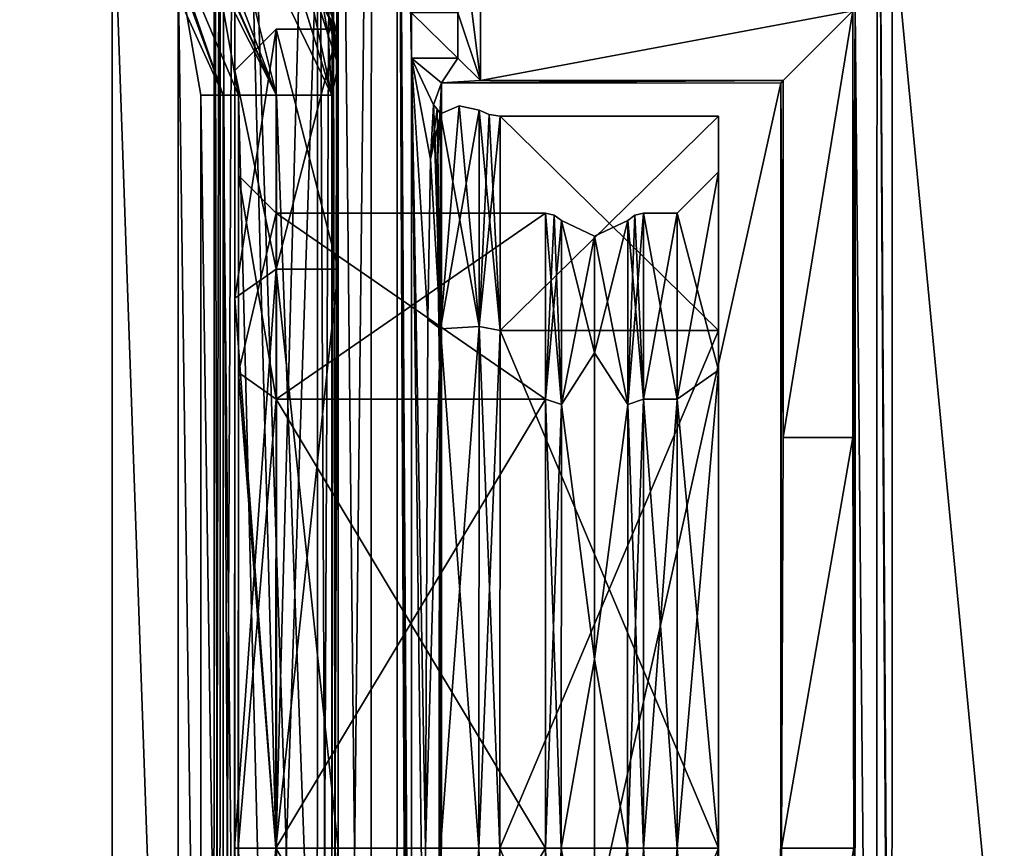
# Model space of a CAD drawing. Header units: metres. Extents: x -205 to 205, y -82 to 82.
# Tile 26 of 256: x -181 to -157, y 0 to 20. Entities that reach past the tile are written whole.
import ezdxf

# ---------------------------------------------------------------- set-up
doc = ezdxf.new("R2010")
doc.units = ezdxf.units.M
doc.layers.add('solid_PRT0003', color=7, linetype='CONTINUOUS')

msp = doc.modelspace()

# ---------------------------------------------------------------- linework, layer by layer
at = {"layer": 'solid_PRT0003'}
for points in [[(-200, -75), (-200, 75), (0, 75)], [(0, -75), (-200, -75), (0, 75)], [(-176.501572, -37.488373, 74.5), (-176.355133, -37.488392, 74.853554), (-176.490875, 37.511627, 74.5)], [(-176.501572, -37.488373, 73.5), (-176.501572, -37.488373, 74.5), (-176.490875, 37.511627, 74.5)], [(-176.490875, 37.511627, 73.5), (-176.501572, -37.488373, 73.5), (-176.490875, 37.511627, 74.5)], [(-176.490875, 37.511627, 73.5), (-176.344421, 37.511608, 73.146446), (-176.501572, -37.488373, 73.5)], [(-176.501572, -37.488373, 55.5), (-176.490875, 37.511627, 55.5), (-176.344421, 37.511608, 55.146446)], [(-176.501572, -37.488373, 55.5), (-176.490875, 37.511627, 56.5), (-176.490875, 37.511627, 55.5)], [(-176.501572, -37.488373, 56.5), (-176.490875, 37.511627, 56.5), (-176.501572, -37.488373, 55.5)], [(-176.355133, -37.488392, 56.853554), (-176.490875, 37.511627, 56.5), (-176.501572, -37.488373, 56.5)], [(-176.501572, -37.488373, 64.5), (-176.490875, 37.511627, 64.5), (-176.344421, 37.511608, 64.146446)], [(-176.501572, -37.488373, 64.5), (-176.490875, 37.511627, 65.5), (-176.490875, 37.511627, 64.5)], [(-176.355133, -37.488392, 65.853554), (-176.490875, 37.511627, 65.5), (-176.501572, -37.488373, 65.5)], [(-176.501572, -37.488373, 64.5), (-176.501572, -37.488373, 65.5), (-176.490875, 37.511627, 65.5)], [(-176.490875, 37.511627, 47.5), (-176.501572, -37.488373, 47.5), (-176.355133, -37.488392, 47.853554)], [(-176.490875, 37.511627, 47.5), (-176.501572, -37.488373, 46.5), (-176.501572, -37.488373, 47.5)], [(-176.490875, 37.511627, 46.5), (-176.344421, 37.511608, 46.146446), (-176.501572, -37.488373, 46.5)], [(-176.490875, 37.511627, 47.5), (-176.490875, 37.511627, 46.5), (-176.501572, -37.488373, 46.5)], [(-176.344421, 37.511608, 73.146446), (-176.355133, -37.488392, 73.146446), (-176.501572, -37.488373, 73.5)], [(-176.501572, -37.488373, 55.5), (-176.344421, 37.511608, 55.146446), (-176.355133, -37.488392, 55.146446)], [(-176.355133, -37.488392, 64.146446), (-176.501572, -37.488373, 64.5), (-176.344421, 37.511608, 64.146446)], [(-176.344421, 37.511608, 46.146446), (-176.355133, -37.488392, 46.146446), (-176.501572, -37.488373, 46.5)], [(-176.355133, -37.488392, 74.853554), (-176.344421, 37.511608, 74.853554), (-176.490875, 37.511627, 74.5)], [(-176.355133, -37.488392, 56.853554), (-176.344421, 37.511608, 56.853554), (-176.490875, 37.511627, 56.5)], [(-176.355133, -37.488392, 65.853554), (-176.344421, 37.511608, 65.853554), (-176.490875, 37.511627, 65.5)], [(-176.344421, 37.511608, 47.853554), (-176.490875, 37.511627, 47.5), (-176.355133, -37.488392, 47.853554)], [(-176.344421, 37.511608, 47.853554), (-176.355133, -37.488392, 47.853554), (-176.001572, -37.488441, 48)], [(-176.344421, 37.511608, 73.146446), (-175.990875, 37.511555, 73), (-176.355133, -37.488392, 73.146446)], [(-176.355133, -37.488392, 56.853554), (-176.001572, -37.488441, 57), (-176.344421, 37.511608, 56.853554)], [(-176.355133, -37.488392, 55.146446), (-176.344421, 37.511608, 55.146446), (-175.990875, 37.511555, 55)], [(-176.355133, -37.488392, 64.146446), (-176.344421, 37.511608, 64.146446), (-175.990875, 37.511555, 64)], [(-176.355133, -37.488392, 65.853554), (-176.001572, -37.488441, 66), (-176.344421, 37.511608, 65.853554)], [(-176.344421, 37.511608, 46.146446), (-175.990875, 37.511555, 46), (-176.355133, -37.488392, 46.146446)], [(-176.355133, -37.488392, 74.853554), (-176.001572, -37.488441, 75), (-176.344421, 37.511608, 74.853554)], [(-176.355133, -37.488392, 73.146446), (-175.990875, 37.511555, 73), (-176.001572, -37.488441, 73)], [(-176.355133, -37.488392, 55.146446), (-175.990875, 37.511555, 55), (-176.001572, -37.488441, 55)], [(-176.355133, -37.488392, 64.146446), (-175.990875, 37.511555, 64), (-176.001572, -37.488441, 64)], [(-176.355133, -37.488392, 46.146446), (-175.990875, 37.511555, 46), (-176.001572, -37.488441, 46)], [(-176.344421, 37.511608, 47.853554), (-176.001572, -37.488441, 48), (-175.990875, 37.511555, 48)], [(-176.344421, 37.511608, 56.853554), (-176.001572, -37.488441, 57), (-175.990875, 37.511555, 57)], [(-176.344421, 37.511608, 65.853554), (-176.001572, -37.488441, 66), (-175.990875, 37.511555, 66)], [(-176.344421, 37.511608, 74.853554), (-176.001572, -37.488441, 75), (-175.990875, 37.511555, 75)], [(-175.990875, 37.511555, 48), (-176.001572, -37.488441, 48), (-173.490875, 37.5112, 48)], [(-175.990875, 37.511555, 57), (-176.001572, -37.488441, 57), (-173.490875, 37.5112, 57)], [(-175.990875, 37.511555, 66), (-176.001572, -37.488441, 66), (-173.490875, 37.5112, 66)], [(-175.990875, 37.511555, 73), (-173.501572, -37.4888, 73), (-176.001572, -37.488441, 73)], [(-175.990875, 37.511555, 55), (-173.501572, -37.4888, 55), (-176.001572, -37.488441, 55)], [(-175.990875, 37.511555, 64), (-173.501572, -37.4888, 64), (-176.001572, -37.488441, 64)], [(-173.990875, 37.511272, 46), (-176.001572, -37.488441, 46), (-175.990875, 37.511555, 46)], [(-174.001572, -37.488728, 75), (-175.990875, 37.511555, 75), (-176.001572, -37.488441, 75)], [(-173.990875, 37.511272, 46), (-174.001572, -37.488728, 46), (-176.001572, -37.488441, 46)], [(-176.001572, -37.488441, 48), (-173.501572, -37.4888, 48), (-173.490875, 37.5112, 48)], [(-173.501572, -37.4888, 57), (-173.490875, 37.5112, 57), (-176.001572, -37.488441, 57)], [(-176.001572, -37.488441, 66), (-173.501572, -37.4888, 66), (-173.490875, 37.5112, 66)], [(-175.990875, 37.511555, 55), (-173.490875, 37.5112, 55), (-173.501572, -37.4888, 55)], [(-175.990875, 37.511555, 64), (-173.490875, 37.5112, 64), (-173.501572, -37.4888, 64)], [(-175.990875, 37.511555, 73), (-173.490875, 37.5112, 73), (-173.501572, -37.4888, 73)], [(-173.990875, 37.511272, 75), (-175.990875, 37.511555, 75), (-174.001572, -37.488728, 75)], [(-173.637329, 37.511219, 45.853554), (-174.001572, -37.488728, 46), (-173.990875, 37.511272, 46)], [(-173.648026, -37.488777, 75.146446), (-173.990875, 37.511272, 75), (-174.001572, -37.488728, 75)], [(-173.637329, 37.511219, 45.853554), (-173.648026, -37.488777, 45.853554), (-174.001572, -37.488728, 46)], [(-173.637329, 37.511219, 75.146446), (-173.990875, 37.511272, 75), (-173.648026, -37.488777, 75.146446)], [(-173.637329, 37.511219, 45.853554), (-173.490875, 37.5112, 45.5), (-173.648026, -37.488777, 45.853554)], [(-173.637329, 37.511219, 75.146446), (-173.648026, -37.488777, 75.146446), (-173.501572, -37.4888, 75.5)], [(-173.648026, -37.488777, 45.853554), (-173.490875, 37.5112, 45.5), (-173.501572, -37.4888, 45.5)], [(-173.637329, 37.511219, 75.146446), (-173.501572, -37.4888, 75.5), (-173.490875, 37.5112, 75.5)], [(-173.501572, -37.4888, 107), (-173.490875, 37.5112, 108.5), (-173.490875, 37.5112, 107)], [(-173.501572, -37.4888, 107), (-173.490875, 37.5112, 107), (-172.701584, -37.488914, 106.5)], [(-173.501572, -37.4888, 106), (-172.690872, 37.511086, 106.5), (-173.490875, 37.5112, 106)], [(-173.501572, -37.4888, 48), (-173.490875, 37.5112, 55), (-173.490875, 37.5112, 48)], [(-173.501572, -37.4888, 55), (-173.490875, 37.5112, 55), (-173.501572, -37.4888, 48)], [(-173.501572, -37.4888, 57), (-173.490875, 37.5112, 64), (-173.490875, 37.5112, 57)], [(-173.501572, -37.4888, 64), (-173.490875, 37.5112, 64), (-173.501572, -37.4888, 57)], [(-173.501572, -37.4888, 66), (-173.490875, 37.5112, 73), (-173.490875, 37.5112, 66)], [(-173.501572, -37.4888, 66), (-173.501572, -37.4888, 73), (-173.490875, 37.5112, 73)], [(-173.501572, -37.4888, 108.5), (-88.490875, 37.499069, 108.5), (-173.490875, 37.5112, 108.5)], [(-173.501572, -37.4888, 108.5), (-173.490875, 37.5112, 108.5), (-173.501572, -37.4888, 107)], [(-173.501572, -37.4888, 105), (-173.490875, 37.5112, 106), (-173.490875, 37.5112, 105)], [(-173.501572, -37.4888, 105), (-173.501572, -37.4888, 106), (-173.490875, 37.5112, 106)], [(-172.701584, -37.488914, 104.5), (-173.501572, -37.4888, 105), (-173.490875, 37.5112, 105)], [(-173.501572, -37.4888, 103), (-173.490875, 37.5112, 104), (-173.490875, 37.5112, 103)], [(-173.501572, -37.4888, 104), (-173.490875, 37.5112, 104), (-173.501572, -37.4888, 103)], [(-172.690872, 37.511086, 104.5), (-173.490875, 37.5112, 104), (-173.501572, -37.4888, 104)], [(-172.701584, -37.488914, 102.5), (-173.501572, -37.4888, 103), (-173.490875, 37.5112, 103)], [(-173.501572, -37.4888, 101), (-173.490875, 37.5112, 102), (-173.490875, 37.5112, 101)], [(-173.501572, -37.4888, 102), (-173.490875, 37.5112, 102), (-173.501572, -37.4888, 101)], [(-172.690872, 37.511086, 102.5), (-173.490875, 37.5112, 102), (-173.501572, -37.4888, 102)], [(-172.701584, -37.488914, 100.5), (-173.501572, -37.4888, 101), (-173.490875, 37.5112, 101)], [(-173.501572, -37.4888, 99), (-173.490875, 37.5112, 100), (-173.490875, 37.5112, 99)], [(-173.501572, -37.4888, 100), (-173.490875, 37.5112, 100), (-173.501572, -37.4888, 99)], [(-172.690872, 37.511086, 100.5), (-173.490875, 37.5112, 100), (-173.501572, -37.4888, 100)], [(-172.701584, -37.488914, 98.5), (-173.501572, -37.4888, 99), (-173.490875, 37.5112, 99)], [(-173.501572, -37.4888, 97), (-173.490875, 37.5112, 98), (-173.490875, 37.5112, 97)], [(-173.501572, -37.4888, 98), (-173.490875, 37.5112, 98), (-173.501572, -37.4888, 97)], [(-172.690872, 37.511086, 98.5), (-173.490875, 37.5112, 98), (-173.501572, -37.4888, 98)], [(-172.701584, -37.488914, 96.5), (-173.501572, -37.4888, 97), (-173.490875, 37.5112, 97)], [(-173.501572, -37.4888, 95), (-173.490875, 37.5112, 96), (-173.490875, 37.5112, 95)], [(-173.501572, -37.4888, 96), (-173.490875, 37.5112, 96), (-173.501572, -37.4888, 95)], [(-172.690872, 37.511086, 96.5), (-173.490875, 37.5112, 96), (-173.501572, -37.4888, 96)], [(-172.701584, -37.488914, 94.5), (-173.501572, -37.4888, 95), (-173.490875, 37.5112, 95)], [(-173.501572, -37.4888, 93), (-173.490875, 37.5112, 94), (-173.490875, 37.5112, 93)], [(-173.501572, -37.4888, 94), (-173.490875, 37.5112, 94), (-173.501572, -37.4888, 93)], [(-172.690872, 37.511086, 94.5), (-173.490875, 37.5112, 94), (-173.501572, -37.4888, 94)], [(-172.701584, -37.488914, 92.5), (-173.501572, -37.4888, 93), (-173.490875, 37.5112, 93)], [(-173.501572, -37.4888, 91), (-173.490875, 37.5112, 92), (-173.490875, 37.5112, 91)], [(-173.501572, -37.4888, 92), (-173.490875, 37.5112, 92), (-173.501572, -37.4888, 91)], [(-172.690872, 37.511086, 92.5), (-173.490875, 37.5112, 92), (-173.501572, -37.4888, 92)], [(-172.701584, -37.488914, 90.5), (-173.501572, -37.4888, 91), (-173.490875, 37.5112, 91)], [(-173.501572, -37.4888, 89), (-173.490875, 37.5112, 90), (-173.490875, 37.5112, 89)], [(-173.501572, -37.4888, 90), (-173.490875, 37.5112, 90), (-173.501572, -37.4888, 89)], [(-172.690872, 37.511086, 90.5), (-173.490875, 37.5112, 90), (-173.501572, -37.4888, 90)], [(-172.701584, -37.488914, 88.5), (-173.501572, -37.4888, 89), (-173.490875, 37.5112, 89)], [(-173.501572, -37.4888, 87), (-173.490875, 37.5112, 88), (-173.490875, 37.5112, 87)], [(-173.501572, -37.4888, 88), (-173.490875, 37.5112, 88), (-173.501572, -37.4888, 87)], [(-172.690872, 37.511086, 88.5), (-173.490875, 37.5112, 88), (-173.501572, -37.4888, 88)], [(-172.701584, -37.488914, 86.5), (-173.501572, -37.4888, 87), (-173.490875, 37.5112, 87)], [(-173.501572, -37.4888, 85), (-173.490875, 37.5112, 86), (-173.490875, 37.5112, 85)], [(-173.501572, -37.4888, 86), (-173.490875, 37.5112, 86), (-173.501572, -37.4888, 85)], [(-172.690872, 37.511086, 86.5), (-173.490875, 37.5112, 86), (-173.501572, -37.4888, 86)], [(-172.701584, -37.488914, 84.5), (-173.501572, -37.4888, 85), (-173.490875, 37.5112, 85)], [(-173.501572, -37.4888, 83), (-173.490875, 37.5112, 84), (-173.490875, 37.5112, 83)], [(-173.501572, -37.4888, 84), (-173.490875, 37.5112, 84), (-173.501572, -37.4888, 83)], [(-172.690872, 37.511086, 84.5), (-173.490875, 37.5112, 84), (-173.501572, -37.4888, 84)], [(-172.701584, -37.488914, 82.5), (-173.501572, -37.4888, 83), (-173.490875, 37.5112, 83)], [(-173.501572, -37.4888, 81), (-173.490875, 37.5112, 82), (-173.490875, 37.5112, 81)], [(-173.501572, -37.4888, 82), (-173.490875, 37.5112, 82), (-173.501572, -37.4888, 81)], [(-172.690872, 37.511086, 82.5), (-173.490875, 37.5112, 82), (-173.501572, -37.4888, 82)], [(-172.701584, -37.488914, 80.5), (-173.501572, -37.4888, 81), (-173.490875, 37.5112, 81)], [(-173.501572, -37.4888, 79), (-173.490875, 37.5112, 80), (-173.490875, 37.5112, 79)], [(-173.501572, -37.4888, 80), (-173.490875, 37.5112, 80), (-173.501572, -37.4888, 79)], [(-172.690872, 37.511086, 80.5), (-173.490875, 37.5112, 80), (-173.501572, -37.4888, 80)], [(-172.701584, -37.488914, 78.5), (-173.501572, -37.4888, 79), (-173.490875, 37.5112, 79)], [(-173.501572, -37.4888, 77), (-173.490875, 37.5112, 78), (-173.490875, 37.5112, 77)], [(-173.501572, -37.4888, 78), (-173.490875, 37.5112, 78), (-173.501572, -37.4888, 77)], [(-172.690872, 37.511086, 78.5), (-173.490875, 37.5112, 78), (-173.501572, -37.4888, 78)], [(-172.701584, -37.488914, 76.5), (-173.501572, -37.4888, 77), (-173.490875, 37.5112, 77)], [(-173.501572, -37.4888, 75.5), (-173.490875, 37.5112, 76), (-173.490875, 37.5112, 75.5)], [(-173.501572, -37.4888, 76), (-173.490875, 37.5112, 76), (-173.501572, -37.4888, 75.5)], [(-172.690872, 37.511086, 76.5), (-173.490875, 37.5112, 76), (-173.501572, -37.4888, 76)], [(-173.496231, 0.0112, 44.299999), (-173.501572, -37.4888, 45.5), (-173.490875, 37.5112, 45.5)], [(-172.701584, -37.488914, 106.5), (-172.690872, 37.511086, 106.5), (-173.501572, -37.4888, 106)], [(-172.690872, 37.511086, 104.5), (-173.501572, -37.4888, 104), (-172.701584, -37.488914, 104.5)], [(-172.690872, 37.511086, 102.5), (-173.501572, -37.4888, 102), (-172.701584, -37.488914, 102.5)], [(-172.690872, 37.511086, 100.5), (-173.501572, -37.4888, 100), (-172.701584, -37.488914, 100.5)], [(-172.690872, 37.511086, 98.5), (-173.501572, -37.4888, 98), (-172.701584, -37.488914, 98.5)], [(-172.690872, 37.511086, 96.5), (-173.501572, -37.4888, 96), (-172.701584, -37.488914, 96.5)], [(-172.690872, 37.511086, 94.5), (-173.501572, -37.4888, 94), (-172.701584, -37.488914, 94.5)], [(-172.690872, 37.511086, 92.5), (-173.501572, -37.4888, 92), (-172.701584, -37.488914, 92.5)], [(-172.690872, 37.511086, 90.5), (-173.501572, -37.4888, 90), (-172.701584, -37.488914, 90.5)], [(-172.690872, 37.511086, 88.5), (-173.501572, -37.4888, 88), (-172.701584, -37.488914, 88.5)], [(-172.690872, 37.511086, 86.5), (-173.501572, -37.4888, 86), (-172.701584, -37.488914, 86.5)], [(-172.690872, 37.511086, 84.5), (-173.501572, -37.4888, 84), (-172.701584, -37.488914, 84.5)], [(-172.690872, 37.511086, 82.5), (-173.501572, -37.4888, 82), (-172.701584, -37.488914, 82.5)], [(-172.690872, 37.511086, 80.5), (-173.501572, -37.4888, 80), (-172.701584, -37.488914, 80.5)], [(-172.690872, 37.511086, 78.5), (-173.501572, -37.4888, 78), (-172.701584, -37.488914, 78.5)], [(-172.690872, 37.511086, 76.5), (-173.501572, -37.4888, 76), (-172.701584, -37.488914, 76.5)], [(-173.501572, -37.4888, 108.5), (-88.501579, -37.500927, 108.5), (-88.490875, 37.499069, 108.5)], [(-173.494232, 14.011911, 38.500713), (-173.496231, 0.0112, 44.299999), (-173.490875, 37.5112, 45.5)], [(-173.493408, 19.811199, 24.5), (-173.494232, 14.011911, 38.500713), (-173.490875, 37.5112, 45.5)], [(-173.493408, 19.811199, 24.5), (-173.490875, 37.5112, 45.5), (-173.49324, 20.986637, 14.774105)], [(-172.701584, -37.488914, 106.5), (-173.490875, 37.5112, 107), (-172.690872, 37.511086, 106.5)], [(-172.690872, 37.511086, 104.5), (-172.701584, -37.488914, 104.5), (-173.490875, 37.5112, 105)], [(-172.690872, 37.511086, 102.5), (-172.701584, -37.488914, 102.5), (-173.490875, 37.5112, 103)], [(-172.690872, 37.511086, 100.5), (-172.701584, -37.488914, 100.5), (-173.490875, 37.5112, 101)], [(-172.690872, 37.511086, 98.5), (-172.701584, -37.488914, 98.5), (-173.490875, 37.5112, 99)], [(-172.690872, 37.511086, 96.5), (-172.701584, -37.488914, 96.5), (-173.490875, 37.5112, 97)], [(-172.690872, 37.511086, 94.5), (-172.701584, -37.488914, 94.5), (-173.490875, 37.5112, 95)], [(-172.690872, 37.511086, 92.5), (-172.701584, -37.488914, 92.5), (-173.490875, 37.5112, 93)], [(-172.690872, 37.511086, 90.5), (-172.701584, -37.488914, 90.5), (-173.490875, 37.5112, 91)], [(-172.690872, 37.511086, 88.5), (-172.701584, -37.488914, 88.5), (-173.490875, 37.5112, 89)], [(-172.690872, 37.511086, 86.5), (-172.701584, -37.488914, 86.5), (-173.490875, 37.5112, 87)], [(-172.690872, 37.511086, 84.5), (-172.701584, -37.488914, 84.5), (-173.490875, 37.5112, 85)], [(-172.690872, 37.511086, 82.5), (-172.701584, -37.488914, 82.5), (-173.490875, 37.5112, 83)], [(-172.690872, 37.511086, 80.5), (-172.701584, -37.488914, 80.5), (-173.490875, 37.5112, 81)], [(-172.690872, 37.511086, 78.5), (-172.701584, -37.488914, 78.5), (-173.490875, 37.5112, 79)], [(-172.690872, 37.511086, 76.5), (-172.701584, -37.488914, 76.5), (-173.490875, 37.5112, 77)], [(-172.074066, -37.489002, 108.410858), (-171.724167, -37.489052, 75), (-172.063354, 37.510998, 108.410858)], [(-89.929092, -37.500725, 108.410858), (-172.074066, -37.489002, 108.410858), (-172.063354, 37.510998, 108.410858)], [(-172.063354, 37.510998, 108.410858), (-171.723694, -34.102295, 75), (-171.723206, -30.731848, 75)], [(-171.721695, -20.186899, 75), (-172.063354, 37.510998, 108.410858), (-171.723206, -30.731848, 75)], [(-172.063354, 37.510998, 108.410858), (-171.724167, -37.489052, 75), (-171.723694, -34.102295, 75)], [(-171.716095, 19.1131, 75), (-171.715942, 20.208792, 75), (-172.063354, 37.510998, 108.410858)], [(-171.721542, -19.091208, 75), (-171.716095, 19.1131, 75), (-172.063354, 37.510998, 108.410858)], [(-171.721695, -20.186899, 75), (-171.721542, -19.091208, 75), (-172.063354, 37.510998, 108.410858)], [(-89.918396, 37.499275, 108.410858), (-89.929092, -37.500725, 108.410858), (-172.063354, 37.510998, 108.410858)], [(-160.46344, 34.984535, 6), (-160.993332, 20.309416, 6), (-160.475693, -34.955418, 6)], [(-160.106293, -27.361235, 6), (-160.46344, 34.984535, 6), (-160.475693, -34.955418, 6)], [(-160.46344, 34.984535, 6), (-160.106293, -27.361235, 6), (-160.105438, -22.619862, 6)], [(-160.105438, -22.619862, 6), (-160.099167, 22.638765, 6), (-160.46344, 34.984535, 6)], [(-178.959885, -24.12355, 1.5), (-178.959885, 24.12355, 1.5), (-187.110992, 33.837666, 1.5)], [(-187.110992, -33.837666, 1.5), (-178.959885, -24.12355, 1.5), (-187.110992, 33.837666, 1.5)], [(-178.016632, 24.915033, 2.587901), (-174.98381, 18.216194, 3.112886), (-177.676941, 25.200066, 3.0093)], [(-176.407806, 23.930561, 3.200136), (-177.676941, 25.200066, 3.0093), (-174.98381, 18.216194, 3.112886)], [(-178.016632, 24.915033, 2.587901), (-178.267761, 24.704315, 2.071429), (-174.98381, 18.216194, 3.112886)], [(-178.267761, 24.704315, 2.071429), (-176.514999, 21.668451, 2.071429), (-174.98381, 18.216194, 3.112886)], [(-178.550415, 24.467134, 1.654846), (-178.959885, 24.12355, 1.5), (-176.275269, 18.216194, 1.654846)], [(-178.550415, 24.467134, 1.654846), (-176.275269, 18.216194, 1.654846), (-175.906281, 18.216194, 2.071429)], [(-178.550415, 24.467134, 1.654846), (-175.906281, 18.216194, 2.071429), (-176.514999, 21.668451, 2.071429)], [(-177.364029, -21.359428, 1.5), (-177.364029, 21.359428, 1.5), (-178.959885, 24.12355, 1.5)], [(-176.275269, 18.216194, 1.654846), (-178.959885, 24.12355, 1.5), (-177.364029, 21.359428, 1.5)], [(-178.959885, -24.12355, 1.5), (-177.364029, -21.359428, 1.5), (-178.959885, 24.12355, 1.5)], [(-176.407806, 23.930561, 3.200136), (-174.98381, 18.216194, 3.112886), (-173.647507, 18.216194, 3.5)], [(-174.957489, 22.47983, 3.446286), (-176.407806, 23.930561, 3.200136), (-173.647507, 18.216194, 3.5)], [(-160.099167, 22.638765, 6), (-160.105438, -22.619862, 6), (-155.999115, -20.249985, 6)], [(-160.099167, 22.638765, 6), (-155.999115, -20.249985, 6), (-155.993332, 20.267391, 6)], [(-174.429688, 21.857737, 3.490065), (-174.957489, 22.47983, 3.446286), (-173.647507, 18.216194, 3.5)], [(-173.496017, 19.662195, 13.83226), (-174.907761, 22.445351, 12.646502), (-174.957489, 22.47983, 12.5)], [(-173.873688, 20.857157, 12.5), (-173.496017, 19.662195, 13.83226), (-174.957489, 22.47983, 12.5)], [(-173.496017, 19.662195, 13.83226), (-174.783264, 22.413204, 12.882648), (-174.907761, 22.445351, 12.646502)], [(-173.496017, 19.662195, 13.83226), (-173.526382, 20.99523, 14.375245), (-174.783264, 22.413204, 12.882648)], [(-176.514999, 21.668451, 2.071429), (-175.906281, 18.216194, 2.071429), (-174.98381, 18.216194, 3.112886)], [(-173.733383, 19.670177, 3.5), (-174.429688, 21.857737, 3.490065), (-173.647507, 18.216194, 3.5)], [(-173.733383, 19.670177, 3.5), (-173.995865, 21.12908, 3.5), (-174.429688, 21.857737, 3.490065)], [(-176.809784, -18.216194, 1.5), (-176.809784, 18.216194, 1.5), (-177.364029, 21.359428, 1.5)], [(-176.275269, 18.216194, 1.654846), (-177.364029, 21.359428, 1.5), (-176.809784, 18.216194, 1.5)], [(-177.364029, -21.359428, 1.5), (-176.809784, -18.216194, 1.5), (-177.364029, 21.359428, 1.5)], [(-173.620651, 20.065134, 3.5), (-173.995865, 21.12908, 3.5), (-173.733383, 19.670177, 3.5)], [(-173.49324, 20.986637, 14.774105), (-173.526382, 20.99523, 14.375245), (-173.496017, 19.662195, 13.83226)], [(-173.493454, 19.472075, 13.824964), (-173.49324, 20.986637, 14.774105), (-173.496017, 19.662195, 13.83226)], [(-173.493408, 19.811199, 24.5), (-173.49324, 20.986637, 14.774105), (-173.493454, 19.472075, 13.824964)], [(-173.873688, 20.857157, 12.5), (-173.49353, 18.944086, 12.500001), (-173.496017, 19.662195, 13.83226)], [(-173.49353, 18.944086, 3.5), (-173.49353, 18.944086, 12.500001), (-173.873688, 20.857157, 12.5)], [(-173.620651, 20.065134, 3.5), (-173.49353, 18.944086, 3.5), (-173.873688, 20.857157, 12.5)], [(-170.292725, 20.511312, 40.311337), (-170.595505, 20.208633, 75), (-170.051178, 18.568306, 12.6)], [(-170.292725, 20.511312, 40.311337), (-170.051178, 18.568306, 12.6), (-170.050934, 20.253111, 12.6)], [(-161.050934, 20.251827, 12.6), (-170.050934, 20.253111, 12.6), (-170.051178, 18.568306, 12.6)], [(-161.050934, 20.251827, 12.6), (-170.051178, 18.568306, 12.6), (-162.735977, 18.567263, 12.6)], [(-161.050934, 20.251827, 12.6), (-162.737213, 9.941432, 12.6), (-161.052414, 9.941192, 12.6)], [(-161.050934, 20.251827, 12.6), (-162.735977, 18.567263, 12.6), (-162.737213, 9.941432, 12.6)], [(-161.050934, 20.251827, 12.6), (-161.052414, 9.941192, 12.6), (-160.993332, 20.309416, 6)], [(-161.0224, 0.00942, 9), (-160.993332, 20.309416, 6), (-161.052414, 9.941192, 12.6)], [(-161.0224, 0.00942, 9), (-160.99913, -20.290583, 6), (-160.993332, 20.309416, 6)], [(-160.993332, 20.309416, 6), (-160.99913, -20.290583, 6), (-160.475693, -34.955418, 6)], [(-173.620651, 20.065134, 3.5), (-173.733383, 19.670177, 3.5), (-173.49353, 18.944086, 3.5)], [(-170.595657, 19.11294, 75), (-171.715942, 20.208792, 75), (-171.716095, 19.1131, 75)], [(-170.595657, 19.11294, 75), (-170.595505, 20.208633, 75), (-171.715942, 20.208792, 75)], [(-170.051178, 18.568306, 12.6), (-170.595505, 20.208633, 75), (-170.595657, 19.11294, 75)], [(-174.993408, 19.811415, 24.5), (-175.993546, 18.811556, 24.5), (-175.994324, 13.305205, 37.793564)], [(-174.994232, 14.012129, 38.500713), (-174.993408, 19.811415, 24.5), (-175.994324, 13.305205, 37.793564)], [(-174.994232, 14.012129, 10.499286), (-175.993546, 18.811556, 24.5), (-174.993408, 19.811415, 24.5)], [(-174.994232, 14.012129, 38.500713), (-173.493408, 19.811199, 24.5), (-174.993408, 19.811415, 24.5)], [(-174.994232, 14.012129, 10.499286), (-174.993408, 19.811415, 24.5), (-173.494232, 14.011911, 10.499289)], [(-174.994232, 14.012129, 38.500713), (-173.494232, 14.011911, 38.500713), (-173.493408, 19.811199, 24.5)], [(-174.993408, 19.811415, 24.5), (-173.493408, 19.811199, 24.5), (-173.494232, 14.011911, 10.499289)], [(-173.494232, 14.011911, 10.499289), (-173.493408, 19.811199, 24.5), (-173.49353, 18.944086, 12.500001)], [(-173.493408, 19.811199, 24.5), (-173.493454, 19.472075, 13.824964), (-173.49353, 18.944086, 12.500001)], [(-173.49353, 18.944086, 3.5), (-173.733383, 19.670177, 3.5), (-173.647507, 18.216194, 3.5)], [(-173.493454, 19.472075, 13.824964), (-173.496017, 19.662195, 13.83226), (-173.49353, 18.944086, 12.500001)], [(-171.325775, -12.768085, 37.294281), (-171.716095, 19.1131, 75), (-171.721542, -19.091208, 75)], [(-171.187393, 17.980896, 24.5), (-170.993591, 18.510843, 6), (-171.716095, 19.1131, 75)], [(-170.595657, 19.11294, 75), (-171.716095, 19.1131, 75), (-170.993591, 18.510843, 6)], [(-171.259979, 16.669197, 31.412012), (-171.187393, 17.980896, 24.5), (-171.716095, 19.1131, 75)], [(-171.322128, 12.789881, 37.294266), (-171.259979, 16.669197, 31.412012), (-171.716095, 19.1131, 75)], [(-171.37973, 0.010885, 42.620792), (-171.322128, 12.789881, 37.294266), (-171.716095, 19.1131, 75)], [(-171.325775, -12.768085, 37.294281), (-171.37973, 0.010885, 42.620792), (-171.716095, 19.1131, 75)], [(-170.051178, 18.568306, 12.6), (-170.595657, 19.11294, 75), (-170.993591, 18.510843, 6)], [(-175.993546, 18.811556, 24.5), (-175.994324, 13.305205, 11.206437), (-175.998901, -18.788443, 24.5)], [(-175.998123, -13.282092, 37.793564), (-175.993546, 18.811556, 24.5), (-175.998901, -18.788443, 24.5)], [(-175.998123, -13.282092, 37.793564), (-175.994324, 13.305205, 37.793564), (-175.993546, 18.811556, 24.5)], [(-174.994232, 14.012129, 10.499286), (-175.994324, 13.305205, 11.206437), (-175.993546, 18.811556, 24.5)], [(-173.49353, 18.944086, 3.5), (-173.647507, 18.216194, 3.5), (-173.647507, -18.216194, 3.5)], [(-173.49353, 18.944086, 3.5), (-173.647507, -18.216194, 3.5), (-173.498932, -18.921686, 3.5)], [(-173.496231, 0.0112, 4.7), (-173.49353, 18.944086, 3.5), (-173.498932, -18.921686, 3.5)], [(-173.496231, 0.0112, 4.7), (-173.49353, 18.944086, 12.500001), (-173.49353, 18.944086, 3.5)], [(-173.496231, 0.0112, 4.7), (-173.494232, 14.011911, 10.499289), (-173.49353, 18.944086, 12.500001)], [(-171.108978, 16.24106, 16.987766), (-170.993591, 18.510843, 6), (-171.187393, 17.980896, 24.5)], [(-171.108978, 16.24106, 16.987766), (-171.045898, 11.494995, 10.900205), (-170.993591, 18.510843, 6)], [(-171.045898, 11.494995, 10.900205), (-171.003555, 0.010896, 6.7), (-170.993591, 18.510843, 6)], [(-171.003555, 0.010896, 6.7), (-170.998871, -18.489157, 6), (-170.993591, 18.510843, 6)], [(-162.793579, 18.509674, 6), (-170.993591, 18.510843, 6), (-170.998871, -18.489157, 6)], [(-162.793579, 18.509674, 6), (-170.998871, -18.489157, 6), (-162.798859, -18.490326, 6)], [(-170.051178, 18.568306, 12.6), (-170.993591, 18.510843, 6), (-162.735977, 18.567263, 12.6)], [(-162.735977, 18.567263, 12.6), (-170.993591, 18.510843, 6), (-162.793579, 18.509674, 6)], [(-162.77005, 0.00967, 9), (-162.793579, 18.509674, 6), (-162.798859, -18.490326, 6)], [(-162.735977, 18.567263, 12.6), (-162.793579, 18.509674, 6), (-162.737213, 9.941432, 12.6)], [(-162.77005, 0.00967, 9), (-162.737213, 9.941432, 12.6), (-162.793579, 18.509674, 6)], [(-176.275269, -18.216194, 1.654846), (-176.809784, 18.216194, 1.5), (-176.809784, -18.216194, 1.5)], [(-176.275269, 18.216194, 1.654846), (-176.809784, 18.216194, 1.5), (-176.275269, -18.216194, 1.654846)], [(-176.275269, 18.216194, 1.654846), (-176.275269, -18.216194, 1.654846), (-175.906281, -18.216194, 2.071429)], [(-175.906281, 18.216194, 2.071429), (-176.275269, 18.216194, 1.654846), (-175.906281, -18.216194, 2.071429)], [(-175.906281, 18.216194, 2.071429), (-175.906281, -18.216194, 2.071429), (-174.98381, -18.216194, 3.112886)], [(-174.98381, 18.216194, 3.112886), (-175.906281, 18.216194, 2.071429), (-174.98381, -18.216194, 3.112886)], [(-174.98381, 18.216194, 3.112886), (-174.98381, -18.216194, 3.112886), (-173.647507, -18.216194, 3.5)], [(-174.98381, 18.216194, 3.112886), (-173.647507, -18.216194, 3.5), (-173.647507, 18.216194, 3.5)], [(-171.095383, 17.878893, 24.5), (-171.187393, 17.980896, 24.5), (-171.259979, 16.669197, 31.412012)], [(-171.01619, 17.766647, 24.5), (-171.095383, 17.878893, 24.5), (-171.259979, 16.669197, 31.412012)], [(-171.016937, 12.566019, 11.944679), (-171.108978, 16.24106, 16.987766), (-171.187393, 17.980896, 24.5)], [(-171.016937, 12.566019, 11.944679), (-171.187393, 17.980896, 24.5), (-171.095383, 17.878893, 24.5)], [(-171.016937, 12.566019, 11.944679), (-171.095383, 17.878893, 24.5), (-171.01619, 17.766647, 24.5)], [(-170.564911, 17.957603, 24.5), (-171.01619, 17.766647, 24.5), (-171.016937, 12.566019, 37.055321)], [(-170.564911, 17.957603, 24.5), (-171.016937, 12.566019, 37.055321), (-170.086945, 17.849604, 24.5)], [(-170.564911, 17.957603, 24.5), (-170.087692, 12.624713, 11.886001), (-171.01619, 17.766647, 24.5)], [(-170.564911, 17.957603, 24.5), (-170.086945, 17.849604, 24.5), (-170.087692, 12.624713, 11.886001)], [(-171.016937, 12.566019, 37.055321), (-171.01619, 17.766647, 24.5), (-171.259979, 16.669197, 31.412012)], [(-170.087692, 12.624713, 37.113998), (-170.086945, 17.849604, 24.5), (-171.016937, 12.566019, 37.055321)], [(-170.087692, 12.624713, 11.886001), (-171.016937, 12.566019, 11.944679), (-171.01619, 17.766647, 24.5)], [(-169.579285, 12.526431, 11.98421), (-170.087692, 12.624713, 11.886001), (-170.086945, 17.849604, 24.5)], [(-169.842072, 17.746025, 24.5), (-170.086945, 17.849604, 24.5), (-170.087692, 12.624713, 37.113998)], [(-169.578552, 17.710642, 24.5), (-169.842072, 17.746025, 24.5), (-170.087692, 12.624713, 37.113998)], [(-169.579285, 12.526431, 37.015789), (-169.578552, 17.710642, 24.5), (-170.087692, 12.624713, 37.113998)], [(-169.579285, 12.526431, 11.98421), (-170.086945, 17.849604, 24.5), (-169.842072, 17.746025, 24.5)], [(-169.579285, 12.526431, 11.98421), (-169.842072, 17.746025, 24.5), (-169.578552, 17.710642, 24.5)], [(-164.293701, 17.709887, 24.5), (-169.578552, 17.710642, 24.5), (-169.579285, 12.526431, 37.015789)], [(-164.294434, 12.525638, 11.984168), (-169.579285, 12.526431, 11.98421), (-169.578552, 17.710642, 24.5)], [(-164.294434, 12.525622, 37.015846), (-164.293701, 17.709887, 24.5), (-169.579285, 12.526431, 37.015789)], [(-164.293701, 17.709887, 24.5), (-164.294434, 12.525638, 11.984168), (-169.578552, 17.710642, 24.5)], [(-164.294571, 11.571056, 12.93878), (-164.294434, 12.525638, 11.984168), (-164.293701, 17.709887, 24.5)], [(-164.2939, 16.359888, 24.5), (-164.294571, 11.571056, 12.93878), (-164.293701, 17.709887, 24.5)], [(-164.2939, 16.359888, 24.5), (-164.293701, 17.709887, 24.5), (-164.294434, 12.525622, 37.015846)], [(-171.016937, 12.566019, 37.055321), (-171.259979, 16.669197, 31.412012), (-171.322128, 12.789881, 37.294266)], [(-175.905441, 11.509707, 13.001837), (-174.994034, 15.361414, 24.5), (-175.90477, 16.272404, 24.5)], [(-175.905441, 11.509707, 35.998165), (-175.90477, 16.272404, 24.5), (-174.994675, 10.865511, 35.35408)], [(-175.905441, 11.509707, 13.001837), (-175.90477, 16.272404, 24.5), (-175.905441, 11.509707, 35.998165)], [(-175.90477, 16.272404, 24.5), (-174.994034, 15.361414, 24.5), (-174.994675, 10.865511, 35.35408)], [(-171.016937, 12.566019, 11.944679), (-171.045898, 11.494995, 10.900205), (-171.108978, 16.24106, 16.987766)], [(-165.294678, 10.864126, 13.645919), (-164.294571, 11.571056, 12.93878), (-164.2939, 16.359888, 24.5)], [(-165.294678, 10.864126, 13.645919), (-164.2939, 16.359888, 24.5), (-165.294037, 15.36003, 24.5)], [(-165.294037, 15.36003, 24.5), (-164.2939, 16.359888, 24.5), (-164.294571, 11.571056, 36.061218)], [(-164.294571, 11.571056, 36.061218), (-164.2939, 16.359888, 24.5), (-164.294434, 12.525622, 37.015846)], [(-175.905441, 11.509707, 13.001837), (-174.994675, 10.865511, 13.645919), (-174.994034, 15.361414, 24.5)], [(-174.994675, 10.865511, 13.645919), (-168.478302, 15.360484, 24.5), (-174.994034, 15.361414, 24.5)], [(-174.994675, 10.865511, 35.35408), (-174.994034, 15.361414, 24.5), (-168.478943, 10.864573, 35.354088)], [(-174.994675, 10.865511, 13.645919), (-168.478943, 10.864573, 13.645911), (-168.478302, 15.360484, 24.5)], [(-174.994034, 15.361414, 24.5), (-168.478302, 15.360484, 24.5), (-168.478943, 10.864573, 35.354088)], [(-168.478943, 10.864573, 35.354088), (-168.478302, 15.360484, 24.5), (-168.096939, 10.739064, 35.228634)], [(-168.267715, 15.313935, 24.5), (-168.478302, 15.360484, 24.5), (-168.478943, 10.864573, 13.645911)], [(-168.267715, 15.313935, 24.5), (-168.478943, 10.864573, 13.645911), (-168.096313, 15.18301, 24.5)], [(-168.267715, 15.313935, 24.5), (-168.096939, 10.739064, 35.228634), (-168.478302, 15.360484, 24.5)], [(-168.267715, 15.313935, 24.5), (-168.096313, 15.18301, 24.5), (-168.096939, 10.739064, 35.228634)], [(-166.492447, 10.738835, 13.771365), (-166.110413, 10.864236, 13.645911), (-166.109772, 15.360147, 24.5)], [(-166.320374, 15.313658, 24.5), (-166.492447, 10.738835, 13.771365), (-166.109772, 15.360147, 24.5)], [(-166.320374, 15.313658, 24.5), (-166.491806, 15.182781, 24.5), (-166.492447, 10.738835, 13.771365)], [(-166.320374, 15.313658, 24.5), (-166.110413, 10.864236, 35.354088), (-166.491806, 15.182781, 24.5)], [(-166.320374, 15.313658, 24.5), (-166.109772, 15.360147, 24.5), (-166.110413, 10.864236, 35.354088)], [(-166.110413, 10.864236, 13.645911), (-165.294037, 15.36003, 24.5), (-166.109772, 15.360147, 24.5)], [(-166.110413, 10.864236, 35.354088), (-166.109772, 15.360147, 24.5), (-165.294678, 10.864126, 35.35408)], [(-165.294678, 10.864126, 13.645919), (-165.294037, 15.36003, 24.5), (-166.110413, 10.864236, 13.645911)], [(-166.109772, 15.360147, 24.5), (-165.294037, 15.36003, 24.5), (-165.294678, 10.864126, 35.35408)], [(-165.294678, 10.864126, 35.35408), (-165.294037, 15.36003, 24.5), (-164.294571, 11.571056, 36.061218)], [(-168.478943, 10.864573, 13.645911), (-168.096939, 10.739064, 13.771365), (-168.096313, 15.18301, 24.5)], [(-168.096939, 10.739064, 35.228634), (-168.096313, 15.18301, 24.5), (-167.294525, 11.983767, 33.199223)], [(-168.096939, 10.739064, 13.771365), (-167.294113, 14.810315, 24.5), (-168.096313, 15.18301, 24.5)], [(-168.096313, 15.18301, 24.5), (-167.294113, 14.810315, 24.5), (-167.294525, 11.983767, 33.199223)], [(-167.294525, 11.983767, 15.800778), (-166.492447, 10.738835, 13.771365), (-166.491806, 15.182781, 24.5)], [(-167.294525, 11.983767, 15.800778), (-166.491806, 15.182781, 24.5), (-167.294113, 14.810315, 24.5)], [(-167.294113, 14.810315, 24.5), (-166.491806, 15.182781, 24.5), (-166.492447, 10.738835, 35.228634)], [(-166.492447, 10.738835, 35.228634), (-166.491806, 15.182781, 24.5), (-166.110413, 10.864236, 35.354088)], [(-167.294525, 11.983767, 15.800778), (-167.294113, 14.810315, 24.5), (-168.096939, 10.739064, 13.771365)], [(-167.294113, 14.810315, 24.5), (-166.492447, 10.738835, 35.228634), (-167.294525, 11.983767, 33.199223)], [(-174.994232, 14.012129, 38.500713), (-175.994324, 13.305205, 37.793564), (-175.996231, 0.011557, 43.299995)], [(-174.996231, 0.011414, 44.299999), (-174.994232, 14.012129, 38.500713), (-175.996231, 0.011557, 43.299995)], [(-174.996231, 0.011414, 4.7), (-175.994324, 13.305205, 11.206437), (-174.994232, 14.012129, 10.499286)], [(-174.996231, 0.011414, 44.299999), (-173.494232, 14.011911, 38.500713), (-174.994232, 14.012129, 38.500713)], [(-174.996231, 0.011414, 4.7), (-174.994232, 14.012129, 10.499286), (-173.496231, 0.0112, 4.7)], [(-174.996231, 0.011414, 44.299999), (-173.496231, 0.0112, 44.299999), (-173.494232, 14.011911, 38.500713)], [(-174.994232, 14.012129, 10.499286), (-173.494232, 14.011911, 10.499289), (-173.496231, 0.0112, 4.7)], [(-175.994324, 13.305205, 11.206437), (-175.998123, -13.282092, 11.206437), (-175.998901, -18.788443, 24.5)], [(-175.994324, 13.305205, 11.206437), (-175.996231, 0.011557, 5.700004), (-175.998123, -13.282092, 11.206437)], [(-175.998123, -13.282092, 37.793564), (-175.996231, 0.011557, 43.299995), (-175.994324, 13.305205, 37.793564)], [(-174.996231, 0.011414, 4.7), (-175.996231, 0.011557, 5.700004), (-175.994324, 13.305205, 11.206437)], [(-171.016937, 12.566019, 37.055321), (-171.322128, 12.789881, 37.294266), (-171.37973, 0.010885, 42.620792)], [(-170.087692, 12.624713, 37.113998), (-171.016937, 12.566019, 37.055321), (-171.018723, 0.010847, 42.255798)], [(-170.089493, 0.010714, 42.33889), (-170.087692, 12.624713, 37.113998), (-171.018723, 0.010847, 42.255798)], [(-170.087692, 12.624713, 11.886001), (-170.089493, 0.010714, 6.661111), (-171.016937, 12.566019, 11.944679)], [(-169.58107, 0.010642, 6.8), (-170.089493, 0.010714, 6.661111), (-170.087692, 12.624713, 11.886001)], [(-169.579285, 12.526431, 37.015789), (-170.087692, 12.624713, 37.113998), (-170.089493, 0.010714, 42.33889)], [(-169.579285, 12.526431, 11.98421), (-169.58107, 0.010642, 6.8), (-170.087692, 12.624713, 11.886001)], [(-171.018723, 0.010847, 42.255798), (-171.016937, 12.566019, 37.055321), (-171.37973, 0.010885, 42.620792)], [(-171.016937, 12.566019, 11.944679), (-171.018723, 0.010847, 6.7442), (-171.045898, 11.494995, 10.900205)], [(-170.089493, 0.010714, 6.661111), (-171.018723, 0.010847, 6.7442), (-171.016937, 12.566019, 11.944679)], [(-169.58107, 0.010642, 42.200001), (-169.579285, 12.526431, 37.015789), (-170.089493, 0.010714, 42.33889)], [(-164.294434, 12.525622, 37.015846), (-169.579285, 12.526431, 37.015789), (-169.58107, 0.010642, 42.200001)], [(-164.296219, 0.009888, 6.80001), (-169.58107, 0.010642, 6.8), (-169.579285, 12.526431, 11.98421)], [(-164.296219, 0.009887, 42.199989), (-164.294434, 12.525622, 37.015846), (-169.58107, 0.010642, 42.200001)], [(-164.294434, 12.525638, 11.984168), (-164.296219, 0.009888, 6.80001), (-169.579285, 12.526431, 11.98421)], [(-164.296219, 0.009887, 8.150004), (-164.296219, 0.009888, 6.80001), (-164.294434, 12.525638, 11.984168)], [(-164.294571, 11.571056, 12.93878), (-164.296219, 0.009887, 8.150004), (-164.294434, 12.525638, 11.984168)], [(-164.296219, 0.009887, 40.849995), (-164.294434, 12.525622, 37.015846), (-164.296219, 0.009887, 42.199989)], [(-164.296219, 0.009887, 40.849995), (-164.294571, 11.571056, 36.061218), (-164.294434, 12.525622, 37.015846)], [(-168.096939, 10.739064, 35.228634), (-167.294525, 11.983767, 33.199223), (-167.295578, 4.583767, 38.575638)], [(-167.295578, 4.583767, 10.424363), (-167.294525, 11.983767, 15.800778), (-168.096939, 10.739064, 13.771365)], [(-167.295578, 4.583767, 10.424363), (-166.492447, 10.738835, 13.771365), (-167.294525, 11.983767, 15.800778)], [(-167.294525, 11.983767, 33.199223), (-166.492447, 10.738835, 35.228634), (-167.295578, 4.583767, 38.575638)], [(-175.907089, 0.011544, 40.76086), (-175.905441, 11.509707, 35.998165), (-174.996231, 0.011414, 39.849998)], [(-175.905441, 11.509707, 13.001837), (-175.905441, 11.509707, 35.998165), (-175.907089, 0.011544, 40.76086)], [(-175.905441, 11.509707, 13.001837), (-175.907089, 0.011544, 40.76086), (-175.907089, 0.011544, 8.239141)], [(-175.905441, 11.509707, 13.001837), (-175.907089, 0.011544, 8.239141), (-174.994675, 10.865511, 13.645919)], [(-175.905441, 11.509707, 35.998165), (-174.994675, 10.865511, 35.35408), (-174.996231, 0.011414, 39.849998)], [(-171.047546, 0.010851, 6.7), (-171.003555, 0.010896, 6.7), (-171.045898, 11.494995, 10.900205)], [(-171.018723, 0.010847, 6.7442), (-171.047546, 0.010851, 6.7), (-171.045898, 11.494995, 10.900205)], [(-165.296219, 0.01003, 9.15), (-164.296219, 0.009887, 8.150004), (-164.294571, 11.571056, 12.93878)], [(-165.296219, 0.01003, 9.15), (-164.294571, 11.571056, 12.93878), (-165.294678, 10.864126, 13.645919)], [(-165.294678, 10.864126, 35.35408), (-164.294571, 11.571056, 36.061218), (-164.296219, 0.009887, 40.849995)], [(-175.907089, 0.011544, 8.239141), (-174.996231, 0.011414, 9.15), (-174.994675, 10.865511, 13.645919)], [(-174.996231, 0.011414, 9.15), (-168.478943, 10.864573, 13.645911), (-174.994675, 10.865511, 13.645919)], [(-174.996231, 0.011414, 39.849998), (-174.994675, 10.865511, 35.35408), (-168.480499, 0.010485, 39.849998)], [(-174.996231, 0.011414, 9.15), (-168.480499, 0.010485, 9.15), (-168.478943, 10.864573, 13.645911)], [(-174.994675, 10.865511, 35.35408), (-168.478943, 10.864573, 35.354088), (-168.480499, 0.010485, 39.849998)], [(-168.480499, 0.010485, 39.849998), (-168.478943, 10.864573, 35.354088), (-168.09848, 0.01043, 39.672581)], [(-168.478943, 10.864573, 13.645911), (-168.480499, 0.010485, 9.15), (-168.096939, 10.739064, 13.771365)], [(-168.480499, 0.010485, 9.15), (-168.09848, 0.01043, 9.327419), (-168.096939, 10.739064, 13.771365)], [(-168.478943, 10.864573, 35.354088), (-168.096939, 10.739064, 35.228634), (-168.09848, 0.01043, 39.672581)], [(-168.09848, 0.01043, 39.672581), (-168.096939, 10.739064, 35.228634), (-167.295578, 4.583767, 38.575638)], [(-167.295578, 4.583767, 10.424363), (-168.096939, 10.739064, 13.771365), (-168.09848, 0.01043, 9.327419)], [(-167.295578, 4.583767, 10.424363), (-166.493973, 0.010201, 9.327419), (-166.492447, 10.738835, 13.771365)], [(-167.295578, 4.583767, 38.575638), (-166.492447, 10.738835, 35.228634), (-166.493973, 0.010201, 39.672581)], [(-166.493973, 0.010201, 9.327419), (-166.111954, 0.010147, 9.15), (-166.110413, 10.864236, 13.645911)], [(-166.492447, 10.738835, 13.771365), (-166.493973, 0.010201, 9.327419), (-166.110413, 10.864236, 13.645911)], [(-166.493973, 0.010201, 39.672581), (-166.492447, 10.738835, 35.228634), (-166.111954, 0.010147, 39.849998)], [(-166.492447, 10.738835, 35.228634), (-166.110413, 10.864236, 35.354088), (-166.111954, 0.010147, 39.849998)], [(-166.111954, 0.010147, 39.849998), (-166.110413, 10.864236, 35.354088), (-165.296219, 0.01003, 39.849998)], [(-165.294678, 10.864126, 13.645919), (-166.110413, 10.864236, 13.645911), (-166.111954, 0.010147, 9.15)], [(-165.296219, 0.01003, 9.15), (-165.294678, 10.864126, 13.645919), (-166.111954, 0.010147, 9.15)], [(-166.110413, 10.864236, 35.354088), (-165.294678, 10.864126, 35.35408), (-165.296219, 0.01003, 39.849998)], [(-165.296219, 0.01003, 39.849998), (-165.294678, 10.864126, 35.35408), (-164.296219, 0.009887, 40.849995)], [(-162.77005, 0.00967, 9), (-161.052414, 9.941192, 12.6), (-162.737213, 9.941432, 12.6)], [(-161.0224, 0.00942, 9), (-161.052414, 9.941192, 12.6), (-162.77005, 0.00967, 9)], [(-168.09848, 0.01043, 39.672581), (-167.295578, 4.583767, 38.575638), (-167.296875, -4.563136, 38.575638)], [(-167.296875, -4.563136, 10.424363), (-167.295578, 4.583767, 10.424363), (-168.09848, 0.01043, 9.327419)], [(-167.296875, -4.563136, 10.424363), (-166.493973, 0.010201, 9.327419), (-167.295578, 4.583767, 10.424363)], [(-167.295578, 4.583767, 38.575638), (-166.493973, 0.010201, 39.672581), (-167.296875, -4.563136, 38.575638)], [(-174.99823, -13.9893, 10.499286), (-175.998123, -13.282092, 11.206437), (-175.996231, 0.011557, 5.700004)], [(-174.996231, 0.011414, 44.299999), (-175.996231, 0.011557, 43.299995), (-175.998123, -13.282092, 37.793564)], [(-174.99823, -13.9893, 38.500713), (-174.996231, 0.011414, 44.299999), (-175.998123, -13.282092, 37.793564)], [(-174.99823, -13.9893, 10.499286), (-175.996231, 0.011557, 5.700004), (-174.996231, 0.011414, 4.7)], [(-175.908722, -11.486619, 35.998165), (-175.907089, 0.011544, 40.76086), (-174.997772, -10.842682, 35.35408)], [(-175.907089, 0.011544, 8.239141), (-175.907089, 0.011544, 40.76086), (-175.908722, -11.486619, 35.998165)], [(-175.907089, 0.011544, 8.239141), (-175.908722, -11.486619, 35.998165), (-175.908722, -11.486619, 13.001837)], [(-175.907089, 0.011544, 8.239141), (-175.908722, -11.486619, 13.001837), (-174.996231, 0.011414, 9.15)], [(-175.908722, -11.486619, 13.001837), (-174.997772, -10.842682, 13.645919), (-174.996231, 0.011414, 9.15)], [(-175.907089, 0.011544, 40.76086), (-174.996231, 0.011414, 39.849998), (-174.997772, -10.842682, 35.35408)], [(-174.99823, -13.9893, 38.500713), (-173.496231, 0.0112, 44.299999), (-174.996231, 0.011414, 44.299999)], [(-174.99823, -13.9893, 10.499286), (-174.996231, 0.011414, 4.7), (-173.49823, -13.989511, 10.499289)], [(-174.99823, -13.9893, 38.500713), (-173.49823, -13.989511, 38.500713), (-173.496231, 0.0112, 44.299999)], [(-174.997772, -10.842682, 13.645919), (-168.480499, 0.010485, 9.15), (-174.996231, 0.011414, 9.15)], [(-174.997772, -10.842682, 35.35408), (-174.996231, 0.011414, 39.849998), (-168.48204, -10.843604, 35.354088)], [(-174.997772, -10.842682, 13.645919), (-168.48204, -10.843604, 13.645911), (-168.480499, 0.010485, 9.15)], [(-174.996231, 0.011414, 4.7), (-173.496231, 0.0112, 4.7), (-173.49823, -13.989511, 10.499289)], [(-174.996231, 0.011414, 39.849998), (-168.480499, 0.010485, 39.849998), (-168.48204, -10.843604, 35.354088)], [(-173.496231, 0.0112, 44.299999), (-173.49823, -13.989511, 38.500713), (-173.501572, -37.4888, 45.5)], [(-173.49823, -13.989511, 10.499289), (-173.496231, 0.0112, 4.7), (-173.498932, -18.921686, 3.5)], [(-171.018723, 0.010847, 42.255798), (-171.37973, 0.010885, 42.620792), (-171.325775, -12.768085, 37.294281)], [(-171.020523, -12.544325, 37.055321), (-171.018723, 0.010847, 42.255798), (-171.325775, -12.768085, 37.294281)], [(-171.003555, 0.010896, 6.7), (-171.049179, -11.473293, 10.900205), (-170.998871, -18.489157, 6)], [(-171.047546, 0.010851, 6.7), (-171.049179, -11.473293, 10.900205), (-171.003555, 0.010896, 6.7)], [(-171.020523, -12.544325, 11.944679), (-171.049179, -11.473293, 10.900205), (-171.047546, 0.010851, 6.7)], [(-171.018723, 0.010847, 6.7442), (-171.020523, -12.544325, 11.944679), (-171.047546, 0.010851, 6.7)], [(-170.089493, 0.010714, 42.33889), (-171.018723, 0.010847, 42.255798), (-171.020523, -12.544325, 37.055321)], [(-170.091293, -12.603285, 11.886001), (-171.020523, -12.544325, 11.944679), (-171.018723, 0.010847, 6.7442)], [(-170.091293, -12.603285, 37.113998), (-170.089493, 0.010714, 42.33889), (-171.020523, -12.544325, 37.055321)], [(-170.089493, 0.010714, 6.661111), (-170.091293, -12.603285, 11.886001), (-171.018723, 0.010847, 6.7442)], [(-169.582855, -12.505148, 11.98421), (-170.091293, -12.603285, 11.886001), (-170.089493, 0.010714, 6.661111)], [(-169.58107, 0.010642, 42.200001), (-170.089493, 0.010714, 42.33889), (-170.091293, -12.603285, 37.113998)], [(-169.582855, -12.505148, 37.015789), (-169.58107, 0.010642, 42.200001), (-170.091293, -12.603285, 37.113998)], [(-169.58107, 0.010642, 6.8), (-169.582855, -12.505148, 11.98421), (-170.089493, 0.010714, 6.661111)], [(-164.296219, 0.009887, 42.199989), (-169.58107, 0.010642, 42.200001), (-169.582855, -12.505148, 37.015789)], [(-164.298019, -12.505848, 11.984154), (-169.582855, -12.505148, 11.98421), (-169.58107, 0.010642, 6.8)], [(-164.298019, -12.505862, 37.015831), (-164.296219, 0.009887, 42.199989), (-169.582855, -12.505148, 37.015789)], [(-164.296219, 0.009888, 6.80001), (-164.298019, -12.505848, 11.984154), (-169.58107, 0.010642, 6.8)], [(-168.48204, -10.843604, 35.354088), (-168.480499, 0.010485, 39.849998), (-168.100006, -10.718204, 35.228634)], [(-168.480499, 0.010485, 9.15), (-168.48204, -10.843604, 13.645911), (-168.09848, 0.01043, 9.327419)], [(-168.48204, -10.843604, 13.645911), (-168.100006, -10.718204, 13.771365), (-168.09848, 0.01043, 9.327419)], [(-168.480499, 0.010485, 39.849998), (-168.09848, 0.01043, 39.672581), (-168.100006, -10.718204, 35.228634)], [(-168.100006, -10.718204, 35.228634), (-168.09848, 0.01043, 39.672581), (-167.296875, -4.563136, 38.575638)], [(-167.296875, -4.563136, 10.424363), (-168.09848, 0.01043, 9.327419), (-168.100006, -10.718204, 13.771365)], [(-167.296875, -4.563136, 10.424363), (-166.495514, -10.718433, 13.771365), (-166.493973, 0.010201, 9.327419)], [(-167.296875, -4.563136, 38.575638), (-166.493973, 0.010201, 39.672581), (-166.495514, -10.718433, 35.228634)], [(-166.495514, -10.718433, 35.228634), (-166.493973, 0.010201, 39.672581), (-166.11351, -10.843943, 35.354088)], [(-166.493973, 0.010201, 9.327419), (-166.495514, -10.718433, 13.771365), (-166.111954, 0.010147, 9.15)], [(-166.495514, -10.718433, 13.771365), (-166.11351, -10.843943, 13.645911), (-166.111954, 0.010147, 9.15)], [(-166.493973, 0.010201, 39.672581), (-166.111954, 0.010147, 39.849998), (-166.11351, -10.843943, 35.354088)], [(-166.11351, -10.843943, 35.354088), (-166.111954, 0.010147, 39.849998), (-165.297775, -10.844067, 35.35408)], [(-165.296219, 0.01003, 9.15), (-166.111954, 0.010147, 9.15), (-166.11351, -10.843943, 13.645911)], [(-165.297775, -10.844067, 13.645919), (-165.296219, 0.01003, 9.15), (-166.11351, -10.843943, 13.645911)], [(-166.111954, 0.010147, 39.849998), (-165.296219, 0.01003, 39.849998), (-165.297775, -10.844067, 35.35408)], [(-165.297775, -10.844067, 13.645919), (-164.296219, 0.009887, 8.150004), (-165.296219, 0.01003, 9.15)], [(-165.297775, -10.844067, 35.35408), (-165.296219, 0.01003, 39.849998), (-164.297882, -11.551281, 36.061218)], [(-165.297775, -10.844067, 13.645919), (-164.297882, -11.551281, 12.93878), (-164.296219, 0.009887, 8.150004)], [(-165.296219, 0.01003, 39.849998), (-164.296219, 0.009887, 40.849995), (-164.297882, -11.551281, 36.061218)], [(-164.296219, 0.009887, 8.150004), (-164.298019, -12.505848, 11.984154), (-164.296219, 0.009888, 6.80001)], [(-164.296219, 0.009887, 8.150004), (-164.297882, -11.551281, 12.93878), (-164.298019, -12.505848, 11.984154)], [(-164.296219, 0.009887, 40.849995), (-164.296219, 0.009887, 42.199989), (-164.298019, -12.505862, 37.015831)], [(-164.297882, -11.551281, 36.061218), (-164.296219, 0.009887, 40.849995), (-164.298019, -12.505862, 37.015831)], [(-162.77005, 0.00967, 9), (-162.798859, -18.490326, 6), (-162.740051, -9.922102, 12.6)], [(-161.0224, 0.00942, 9), (-162.77005, 0.00967, 9), (-162.740051, -9.922102, 12.6)]]:
    msp.add_3dface(points, dxfattribs=at)

doc.saveas('drawing.dxf')
